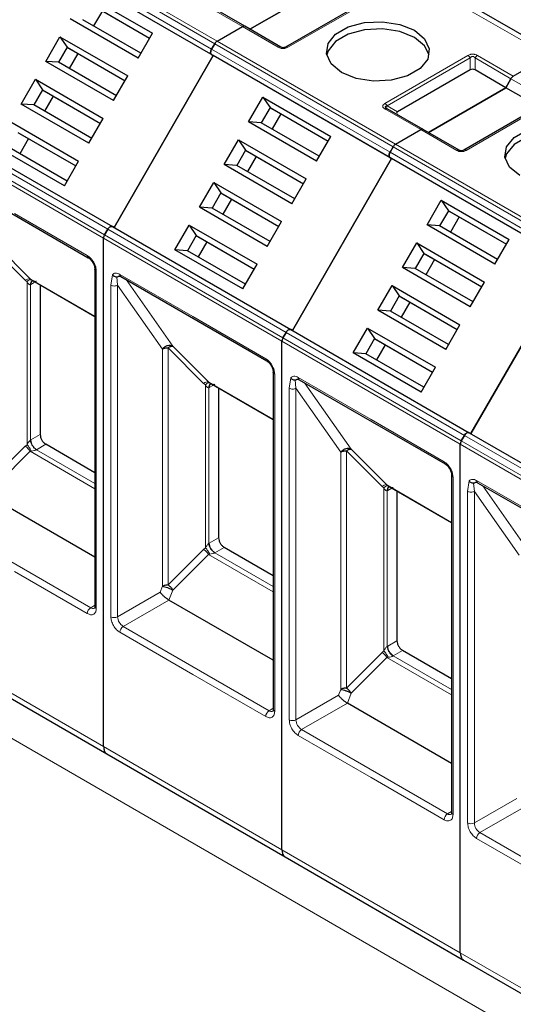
# Model space of a CAD drawing. Header units: millimetres. Extents: x 5 to 418, y 2 to 292.
# Tile 30 of 51: x 245 to 253, y 116 to 133. Entities that reach past the tile are written whole.
import ezdxf

# ---------------------------------------------------------------- set-up
doc = ezdxf.new("R2010")
doc.units = ezdxf.units.MM

msp = doc.modelspace()

# ---------------------------------------------------------------- linework, layer by layer
at = {"color": 7, "linetype": 'Continuous', "lineweight": 18}
for p, q in [((245.1653, 134.1032), (248.1634, 132.3724)), ((245.0724, 133.9694), (248.0705, 132.2386)), ((245.1253, 134.061), (248.1234, 132.3302)), ((248.0705, 132.1462), (245.0724, 133.877)), ((253.7356, 132.1276), (250.7374, 133.8584)), ((248.588, 132.6175), (247.9846, 132.9659)), ((250.7467, 133.0747), (249.3514, 132.2692)), ((249.1914, 132.2692), (248.588, 132.6175)), ((248.1234, 132.3302), (251.1216, 130.5994)), ((248.1634, 132.3724), (251.1616, 130.6416)), ((248.0705, 132.2386), (251.0687, 130.5078)), ((251.0687, 130.4154), (248.0705, 132.1462)), ((250.9827, 131.3274), (252.3781, 132.133)), ((252.5381, 132.133), (253.1415, 131.7846)), ((251.0227, 131.2852), (252.4181, 132.0907)), ((252.4181, 131.8895), (252.4181, 132.0907)), ((252.4981, 132.0907), (253.1015, 131.7424)), ((252.4981, 132.0907), (252.4981, 131.8895)), ((253.1015, 131.7424), (253.7049, 131.3941)), ((251.0227, 131.2852), (251.197, 131.1846)), ((253.7449, 131.3439), (252.3495, 130.5384)), ((251.5861, 130.8867), (250.9827, 131.2351)), ((243.3257, 130.944), (246.3239, 129.2133)), ((246.2544, 129.0659), (243.2563, 130.7966)), ((246.271, 129.1216), (243.2728, 130.8524)), ((252.1895, 130.5384), (251.5861, 130.8867)), ((251.1616, 130.6416), (254.1597, 128.9109)), ((251.0687, 130.5078), (254.0668, 128.777)), ((251.1216, 130.5994), (254.1197, 128.8686)), ((254.0668, 128.6846), (251.0687, 130.4154)), ((244.7553, 129.4793), (245.981, 128.7717)), ((249.2691, 127.3908), (246.271, 129.1216)), ((246.3239, 129.2133), (249.322, 127.4825)), ((244.9378, 128.3577), (244.3391, 128.9564)), ((244.4208, 128.981), (245.0195, 128.3823)), ((249.2525, 127.3351), (246.2544, 129.0659)), ((246.1318, 128.5104), (246.1318, 122.8491)), ((244.9378, 128.3577), (244.9673, 128.3333)), ((244.9673, 128.3333), (244.9673, 125.595)), ((245.0195, 128.3823), (246.1084, 127.7537)), ((245.0855, 128.3197), (245.0331, 128.2894)), ((246.3769, 128.2743), (246.4013, 128.4497)), ((246.4901, 128.2743), (246.4783, 128.4152)), ((246.5278, 128.456), (247.7534, 127.7485)), ((246.6332, 128.3681), (247.4189, 127.2502)), ((245.0239, 128.2844), (245.0331, 128.2894)), ((245.0239, 125.6709), (245.0239, 128.2844)), ((246.3769, 122.7076), (246.3769, 128.2743)), ((246.4901, 128.2743), (247.2431, 127.2032)), ((246.4901, 122.7076), (246.4901, 128.2743)), ((247.7534, 127.7485), (248.9791, 127.0409)), ((249.322, 127.4825), (252.3201, 125.7517)), ((263.4701, 109.8349), (233.1116, 127.3605)), ((252.2506, 125.6043), (249.2525, 127.3351)), ((252.2672, 125.66), (249.2691, 127.3908)), ((247.2431, 127.2032), (247.2427, 123.2186)), ((247.936, 126.6269), (247.3373, 127.2256)), ((247.3373, 127.2256), (247.3373, 123.2411)), ((247.4189, 127.2502), (248.0176, 126.6515)), ((248.0176, 126.6515), (249.1065, 126.0229)), ((249.13, 126.7797), (249.13, 121.1183)), ((249.3751, 126.5435), (249.3994, 126.7189)), ((249.4882, 126.5435), (249.4765, 126.6844)), ((249.5259, 126.7253), (250.7516, 126.0177)), ((247.936, 126.6269), (247.9654, 126.6025)), ((247.9654, 126.6025), (247.9654, 123.8642)), ((248.022, 126.5537), (248.0312, 126.5587)), ((248.022, 123.9401), (248.022, 126.5537)), ((248.0914, 126.5934), (248.0312, 126.5587)), ((249.3751, 120.9768), (249.3751, 126.5435)), ((249.4882, 126.5435), (250.2413, 125.4724)), ((249.4882, 120.9768), (249.4882, 126.5435)), ((249.6314, 126.6373), (250.4171, 125.5194)), ((250.7516, 126.0177), (251.9772, 125.3102)), ((245.0239, 125.6709), (245.0331, 125.6765)), ((245.189, 125.7665), (245.0331, 125.6765)), ((255.2654, 123.9293), (252.2672, 125.66)), ((252.3201, 125.7517), (255.3183, 124.0209)), ((244.9378, 125.5706), (244.3391, 124.9719)), ((245.0195, 125.4863), (244.4208, 124.8876)), ((244.9673, 125.595), (244.9378, 125.5706)), ((245.0397, 125.4901), (245.0195, 125.4863)), ((246.1084, 124.8577), (245.0195, 125.4863)), ((245.2833, 125.6032), (245.1274, 125.5132)), ((246.1084, 124.9469), (245.1274, 125.5132)), ((250.9341, 124.8961), (250.3354, 125.4948)), ((250.3354, 125.4948), (250.3354, 121.5103)), ((250.4171, 125.5194), (251.0157, 124.9207)), ((255.2488, 123.8735), (252.2506, 125.6043)), ((250.2413, 125.4724), (250.2409, 121.4878)), ((252.1281, 125.0489), (252.1281, 119.3875)), ((252.3732, 124.8128), (252.3975, 124.9882)), ((252.5241, 124.9945), (253.7497, 124.2869)), ((250.9341, 124.8961), (250.9636, 124.8717)), ((250.9636, 124.8717), (250.9636, 122.1334)), ((251.0157, 124.9207), (252.1047, 124.2921)), ((251.0201, 124.8229), (251.0294, 124.8279)), ((251.0201, 122.2093), (251.0201, 124.8229)), ((251.1002, 124.8688), (251.0294, 124.8279)), ((252.4864, 124.8127), (252.4746, 124.9536)), ((252.6295, 124.9065), (253.4152, 123.7887)), ((252.3732, 119.246), (252.3732, 124.8128)), ((252.4864, 124.8127), (253.2394, 123.7417)), ((252.4864, 119.246), (252.4864, 124.8127)), ((246.0375, 122.86), (243.5862, 124.2751)), ((248.1871, 124.0357), (248.0312, 123.9457)), ((247.936, 123.8398), (247.3373, 123.2411)), ((247.9654, 123.8642), (247.936, 123.8398)), ((248.022, 123.9401), (248.0312, 123.9457)), ((248.2814, 123.8724), (248.1255, 123.7824)), ((248.0176, 123.7555), (247.4189, 123.1568)), ((248.0379, 123.7593), (248.0176, 123.7555)), ((249.1065, 123.1269), (248.0176, 123.7555)), ((249.1065, 123.2161), (248.1255, 123.7824)), ((245.981, 122.762), (244.7553, 123.4695)), ((247.2427, 123.2186), (247.2048, 123.1202)), ((247.2048, 123.1202), (246.4901, 122.7076)), ((247.4189, 123.1568), (247.3536, 122.9883)), ((246.1084, 122.9009), (246.0375, 122.86)), ((247.3536, 122.9883), (246.5844, 122.5443)), ((249.0357, 121.1292), (246.5844, 122.5443)), ((247.7534, 121.7388), (246.5278, 122.4463)), ((243.2563, 122.258), (246.2544, 120.5272)), ((251.0201, 122.2093), (251.0294, 122.2149)), ((251.1853, 122.3049), (251.0294, 122.2149)), ((250.9341, 122.109), (250.3354, 121.5103)), ((251.0157, 122.0247), (250.4171, 121.426)), ((250.9636, 122.1334), (250.9341, 122.109)), ((251.036, 122.0286), (251.0157, 122.0247)), ((252.1047, 121.3961), (251.0157, 122.0247)), ((251.2796, 122.1416), (251.1237, 122.0516)), ((252.1047, 121.4853), (251.1237, 122.0516)), ((248.9791, 121.0312), (247.7534, 121.7388)), ((250.203, 121.3894), (249.4882, 120.9768)), ((250.2409, 121.4878), (250.203, 121.3894)), ((250.4171, 121.426), (250.3517, 121.2575)), ((250.3517, 121.2575), (249.5825, 120.8135)), ((249.1065, 121.1701), (249.0357, 121.1292)), ((250.7516, 120.008), (249.5259, 120.7155)), ((252.0338, 119.3984), (249.5825, 120.8135)), ((246.2544, 120.5272), (249.2525, 118.7964)), ((251.9772, 119.3004), (250.7516, 120.008)), ((253.2011, 119.6586), (252.4864, 119.246)), ((252.1047, 119.4393), (252.0338, 119.3984)), ((253.3498, 119.5268), (252.5806, 119.0827)), ((255.0319, 117.6676), (252.5806, 119.0827)), ((253.7497, 118.2772), (252.5241, 118.9847)), ((249.2525, 118.7964), (252.2506, 117.0656)), ((252.2506, 117.0656), (255.2488, 115.3348))]:
    msp.add_line(p, q, dxfattribs=at)
at = {"color": 7, "linetype": 'Continuous', "lineweight": 25}
for p, q in [((248.0972, 132.1308), (245.0991, 133.8616)), ((253.8689, 132.1408), (250.8708, 133.8716)), ((248.7151, 132.5712), (250.0162, 133.3222)), ((250.0162, 133.3222), (248.7151, 132.5712)), ((245.9344, 133.1637), (247.0751, 132.5052)), ((246.0537, 132.9871), (247.0285, 132.4244)), ((246.0804, 132.9717), (247.0285, 132.4244)), ((248.628, 132.6215), (248.0246, 132.9698)), ((250.7067, 133.0787), (249.3114, 132.2731)), ((246.2337, 132.8832), (246.0871, 132.6292)), ((246.8352, 132.0896), (245.6945, 132.7482)), ((246.8818, 132.1704), (245.9071, 132.7331)), ((248.1634, 132.3724), (248.588, 132.6175)), ((248.1634, 132.3724), (248.588, 132.6175)), ((249.2314, 132.2731), (248.628, 132.6215)), ((245.2811, 132.0322), (245.5211, 132.4478)), ((245.5211, 132.4478), (246.6618, 131.7893)), ((245.5211, 132.4478), (245.6404, 132.2712)), ((246.8352, 132.0896), (247.0751, 132.5052)), ((245.6404, 132.2712), (245.4937, 132.0172)), ((245.6404, 132.2712), (246.6151, 131.7085)), ((245.6404, 132.2712), (245.6671, 132.2558)), ((248.1234, 132.3302), (248.0705, 132.2386)), ((248.0705, 132.2386), (248.1234, 132.3302)), ((245.6671, 132.2558), (246.6151, 131.7085)), ((245.8204, 132.1673), (245.6737, 131.9133)), ((246.4305, 129.244), (248.0972, 132.1308)), ((248.0972, 132.1308), (246.4305, 129.244)), ((248.0705, 132.1462), (248.0972, 132.1308)), ((248.0705, 132.1462), (248.0972, 132.1308)), ((251.0953, 130.4), (248.0972, 132.1308)), ((253.1415, 131.7846), (253.7356, 132.1276)), ((246.4218, 131.3737), (245.2811, 132.0322)), ((245.4937, 132.0172), (245.2811, 132.0322)), ((246.4685, 131.4545), (245.4937, 132.0172)), ((246.4218, 131.3737), (246.6618, 131.7893)), ((252.4181, 131.8895), (251.197, 131.1846)), ((253.0143, 131.5915), (252.4981, 131.8895)), ((244.8678, 131.3163), (245.1077, 131.7319)), ((245.1077, 131.7319), (246.2484, 131.0734)), ((245.1077, 131.7319), (245.2271, 131.5553)), ((253.1015, 131.7424), (253.0143, 131.5915)), ((253.0143, 131.5915), (253.1015, 131.7424)), ((245.2271, 131.5553), (245.0804, 131.3013)), ((245.2271, 131.5553), (246.2018, 130.9926)), ((245.2271, 131.5553), (245.2537, 131.5399)), ((245.2537, 131.5399), (246.2018, 130.9926)), ((245.4071, 131.4514), (245.2604, 131.1974)), ((251.7132, 130.8404), (253.0143, 131.5915)), ((253.0143, 131.5915), (251.7132, 130.8404)), ((253.5306, 131.2934), (253.0143, 131.5915)), ((246.0085, 130.6578), (244.8678, 131.3163)), ((245.0804, 131.3013), (244.8678, 131.3163)), ((246.0551, 130.7386), (245.0804, 131.3013)), ((248.6926, 131.0174), (248.9325, 131.4329)), ((248.9325, 131.4329), (250.0732, 130.7744)), ((248.9325, 131.4329), (249.0519, 131.2563)), ((253.7049, 131.3479), (252.3095, 130.5424)), ((249.0519, 131.2563), (248.9052, 131.0023)), ((249.0519, 131.2563), (250.0266, 130.6936)), ((249.0519, 131.2563), (249.0785, 131.241)), ((249.0785, 131.241), (250.0266, 130.6936)), ((249.2319, 131.1524), (249.0852, 130.8984)), ((251.019, 131.2408), (251.011, 131.2465)), ((251.6261, 130.8907), (251.0227, 131.239)), ((243.4057, 130.9902), (246.4039, 129.2594)), ((244.6944, 131.016), (245.8351, 130.3575)), ((246.0085, 130.6578), (246.2484, 131.0734)), ((249.8333, 130.3589), (248.6926, 131.0174)), ((248.9052, 131.0023), (248.6926, 131.0174)), ((249.8799, 130.4396), (248.9052, 131.0023)), ((244.8137, 130.8394), (245.7885, 130.2767)), ((244.8404, 130.824), (245.7885, 130.2767)), ((249.8333, 130.3589), (250.0732, 130.7744)), ((251.1616, 130.6416), (251.5861, 130.8867)), ((251.1616, 130.6416), (251.5861, 130.8867)), ((252.2295, 130.5424), (251.6261, 130.8907)), ((244.9937, 130.7355), (244.8471, 130.4814)), ((248.2793, 130.3015), (248.5192, 130.717)), ((248.5192, 130.717), (249.6599, 130.0585)), ((248.5192, 130.717), (248.6385, 130.5404)), ((245.5952, 129.9419), (244.4545, 130.6004)), ((245.6418, 130.0227), (244.6671, 130.5854)), ((248.6385, 130.5404), (248.4919, 130.2864)), ((248.6385, 130.5404), (249.6133, 129.9777)), ((248.6385, 130.5404), (248.6652, 130.525)), ((248.6652, 130.525), (249.6133, 129.9777)), ((251.1216, 130.5994), (251.0687, 130.5078)), ((251.0687, 130.5078), (251.1216, 130.5994)), ((245.5952, 129.9419), (245.8351, 130.3575)), ((249.42, 129.6429), (248.2793, 130.3015)), ((248.4919, 130.2864), (248.2793, 130.3015)), ((249.4666, 129.7237), (248.4919, 130.2864)), ((248.8185, 130.4365), (248.6719, 130.1825)), ((249.4287, 127.5133), (251.0953, 130.4)), ((251.0953, 130.4), (249.4287, 127.5133)), ((251.0687, 130.4154), (251.0953, 130.4)), ((254.0935, 128.6692), (251.0953, 130.4)), ((243.5462, 130.1502), (245.9975, 128.7351)), ((247.8659, 129.5855), (248.1059, 130.0011)), ((248.1059, 130.0011), (249.2466, 129.3426)), ((248.1059, 130.0011), (248.2252, 129.8245)), ((249.42, 129.6429), (249.6599, 130.0585)), ((248.2252, 129.8245), (248.0785, 129.5705)), ((248.2252, 129.8245), (249.1999, 129.2618)), ((248.2252, 129.8245), (248.2519, 129.8091)), ((248.2519, 129.8091), (249.1999, 129.2618)), ((248.4052, 129.7206), (248.2585, 129.4666)), ((251.6907, 129.2866), (251.9307, 129.7021)), ((251.9307, 129.7021), (253.0714, 129.0436)), ((251.9307, 129.7021), (252.05, 129.5256)), ((249.0066, 128.927), (247.8659, 129.5855)), ((248.0785, 129.5705), (247.8659, 129.5855)), ((249.0533, 129.0078), (248.0785, 129.5705)), ((252.05, 129.5256), (251.9033, 129.2715)), ((252.05, 129.5256), (253.0247, 128.9629)), ((252.05, 129.5256), (252.0767, 129.5102)), ((252.0767, 129.5102), (253.0247, 128.9629)), ((247.4526, 128.8696), (247.6925, 129.2852)), ((247.6925, 129.2852), (248.8332, 128.6267)), ((247.6925, 129.2852), (247.8119, 129.1086)), ((249.0066, 128.927), (249.2466, 129.3426)), ((252.8314, 128.6281), (251.6907, 129.2866)), ((251.9033, 129.2715), (251.6907, 129.2866)), ((252.23, 129.4216), (252.0833, 129.1676)), ((246.3239, 129.2133), (246.271, 129.1216)), ((246.271, 129.1216), (246.3239, 129.2133)), ((246.4039, 129.2594), (249.402, 127.5287)), ((246.4305, 129.244), (246.4039, 129.2594)), ((252.8781, 128.7088), (251.9033, 129.2715)), ((246.2544, 120.5272), (246.2544, 129.0659)), ((246.2544, 120.5272), (246.2544, 129.0659)), ((247.8119, 129.1086), (247.6652, 128.8546)), ((247.8119, 129.1086), (248.7866, 128.5459)), ((247.8119, 129.1086), (247.8385, 129.0932)), ((247.8385, 129.0932), (248.7866, 128.5459)), ((247.9919, 129.0047), (247.8452, 128.7507)), ((251.2774, 128.5707), (251.5173, 128.9862)), ((251.5173, 128.9862), (252.658, 128.3277)), ((251.5173, 128.9862), (251.6367, 128.8097)), ((252.8314, 128.6281), (253.0714, 129.0436)), ((248.5933, 128.2111), (247.4526, 128.8696)), ((247.6652, 128.8546), (247.4526, 128.8696)), ((248.6399, 128.2919), (247.6652, 128.8546)), ((251.6367, 128.8097), (251.49, 128.5556)), ((251.6367, 128.8097), (252.6114, 128.2469)), ((251.6367, 128.8097), (251.6633, 128.7943)), ((251.6633, 128.7943), (252.6114, 128.2469)), ((248.5933, 128.2111), (248.8332, 128.6267)), ((251.8167, 128.7057), (251.67, 128.4517)), ((254.0935, 128.6692), (252.4268, 125.7825)), ((252.4268, 125.7825), (254.0935, 128.6692)), ((246.1084, 128.5431), (246.1084, 122.8818)), ((246.1086, 128.5399), (246.1084, 128.5431)), ((252.4181, 127.9122), (251.2774, 128.5707)), ((251.49, 128.5556), (251.2774, 128.5707)), ((252.4647, 127.9929), (251.49, 128.5556)), ((245.0195, 128.3823), (245.0397, 128.3678)), ((245.0282, 128.3741), (246.1084, 127.7505)), ((245.057, 128.3485), (245.0666, 128.3519)), ((246.5444, 128.4194), (248.9957, 127.0043)), ((252.4181, 127.9122), (252.658, 128.3277)), ((245.189, 128.2813), (245.189, 125.7665)), ((250.8641, 127.8548), (251.104, 128.2703)), ((251.104, 128.2703), (252.2447, 127.6118)), ((251.104, 128.2703), (251.2233, 128.0937)), ((251.2233, 128.0937), (251.0767, 127.8397)), ((251.2233, 128.0937), (252.1981, 127.531)), ((251.2233, 128.0937), (251.25, 128.0783)), ((251.25, 128.0783), (252.1981, 127.531)), ((251.4033, 127.9898), (251.2567, 127.7358)), ((252.0048, 127.1962), (250.8641, 127.8548)), ((251.0767, 127.8397), (250.8641, 127.8548)), ((252.0514, 127.277), (251.0767, 127.8397)), ((249.322, 127.4825), (249.2691, 127.3908)), ((249.2691, 127.3908), (249.322, 127.4825)), ((249.402, 127.5287), (252.4001, 125.7979)), ((249.4287, 127.5133), (249.402, 127.5287)), ((250.4507, 127.1388), (250.6907, 127.5544)), ((250.6907, 127.5544), (251.8314, 126.8959)), ((250.6907, 127.5544), (250.81, 127.3778)), ((252.0048, 127.1962), (252.2447, 127.6118)), ((249.2525, 118.7964), (249.2525, 127.3351)), ((249.2525, 118.7964), (249.2525, 127.3351)), ((250.81, 127.3778), (250.6633, 127.1238)), ((250.81, 127.3778), (251.7847, 126.8151)), ((250.81, 127.3778), (250.8367, 127.3624)), ((250.8367, 127.3624), (251.7847, 126.8151)), ((251.5914, 126.4803), (250.4507, 127.1388)), ((250.6633, 127.1238), (250.4507, 127.1388)), ((250.99, 127.2739), (250.8433, 127.0199)), ((251.6381, 126.5611), (250.6633, 127.1238)), ((249.1065, 126.8123), (249.1065, 121.151)), ((249.1067, 126.8091), (249.1065, 126.8123)), ((251.5914, 126.4803), (251.8314, 126.8959)), ((248.0176, 126.6515), (248.0379, 126.637)), ((248.0264, 126.6433), (249.1065, 126.0197)), ((249.5425, 126.6886), (251.9938, 125.2735)), ((248.0551, 126.6177), (248.0647, 126.6211)), ((248.1871, 126.5505), (248.1871, 124.0357)), ((252.2672, 125.66), (252.3201, 125.7517)), ((252.3201, 125.7517), (252.2672, 125.66)), ((252.4268, 125.7825), (252.4001, 125.7979)), ((252.4001, 125.7979), (255.3983, 124.0671)), ((246.1084, 125.1269), (245.2833, 125.6032)), ((252.2506, 117.0656), (252.2506, 125.6043)), ((252.2506, 117.0656), (252.2506, 125.6043)), ((252.1047, 125.0815), (252.1047, 119.4202)), ((252.1048, 125.0784), (252.1047, 125.0815)), ((251.0157, 124.9207), (251.036, 124.9062)), ((251.0245, 124.9125), (252.1047, 124.289)), ((251.0532, 124.8869), (251.0629, 124.8904)), ((252.5406, 124.9578), (254.9919, 123.5427)), ((246.1084, 123.7072), (244.3554, 124.7191)), ((251.1853, 124.8197), (251.1853, 122.3049)), ((249.1065, 123.3961), (248.2814, 123.8724)), ((249.1065, 121.9764), (247.3536, 122.9883)), ((243.3115, 122.1359), (246.3096, 120.4051)), ((252.1047, 121.6653), (251.2796, 122.1416)), ((252.1047, 120.2456), (250.3517, 121.2575)), ((246.3096, 120.4051), (249.3078, 118.6743)), ((249.3078, 118.6743), (252.3059, 116.9435)), ((252.3059, 116.9435), (255.304, 115.2128))]:
    msp.add_line(p, q, dxfattribs=at)
at = {"color": 7, "linetype": 'Continuous', "lineweight": 25, "flags": 128}
for points in [[(250.2519, 131.8473), (250.0793, 131.9896), (250.0014, 132.1575), (250.0276, 132.3306), (250.1548, 132.488), (250.3676, 132.6109), (250.6404, 132.6843), (250.9403, 132.6995), (251.231, 132.6545), (251.4775, 132.5548)], [(251.4775, 132.4351), (251.231, 132.5347), (250.9403, 132.5797), (250.6404, 132.5646), (250.3676, 132.4911), (250.1548, 132.3683), (250.0276, 132.2108), (250.0043, 132.1412)], [(251.4775, 132.5548), (251.6502, 132.4125), (251.7281, 132.2447), (251.7019, 132.0716), (251.5747, 131.9141), (251.3618, 131.7912), (251.089, 131.7178), (250.7892, 131.7027), (250.4985, 131.7476), (250.2519, 131.8473)], [(251.7252, 132.1412), (251.6502, 132.2928), (251.4775, 132.4351)], [(253.25, 130.1165), (253.0774, 130.2588), (252.9995, 130.4267), (253.0257, 130.5998), (253.1529, 130.7573), (253.3658, 130.8801), (253.6385, 130.9536), (253.9384, 130.9687), (254.2291, 130.9237), (254.4757, 130.8241)], [(254.4757, 130.7043), (254.2291, 130.804), (253.9384, 130.8489), (253.6385, 130.8338), (253.3658, 130.7604), (253.1529, 130.6375), (253.0257, 130.48), (253.0024, 130.4104)], [(245.9949, 128.7368), (245.9965, 128.7358), (245.9975, 128.7351)], [(248.993, 127.0061), (248.9946, 127.005), (248.9957, 127.0043)], [(251.9912, 125.2753), (251.9927, 125.2742), (251.9938, 125.2735)]]:
    msp.add_lwpolyline(points, dxfattribs=at)
at = {"color": 7, "linetype": 'Continuous', "lineweight": 18}
for centre, radius, start, end in [((246.0222, 128.768), 0.0414, 174.79359, 228.71218), ((246.149, 128.5479), 0.0412, 191.12459, 245.37522), ((245.0079, 128.273), 0.1099, 83.93525, 129.59813), ((245.0937, 128.2888), 0.0699, 120.50191, 183.60726), ((245.1005, 128.2959), 0.0677, 127.44584, 185.46637), ((246.5659, 128.4512), 0.0384, 172.74417, 235.94365), ((249.0203, 127.0372), 0.0414, 174.79359, 228.71218), ((249.1471, 126.8171), 0.0412, 191.12459, 245.37522), ((248.006, 126.5422), 0.1099, 83.93525, 129.59813), ((249.564, 126.7204), 0.0384, 172.74417, 235.94365), ((248.0918, 126.5581), 0.0699, 120.50191, 183.60726), ((248.0986, 126.5651), 0.0677, 127.44584, 185.46637), ((245.2378, 125.6858), 0.2049, 182.60548, 237.39452), ((244.7794, 125.3354), 0.2836, 32.15308, 56.03604), ((245.1669, 125.4449), 0.0789, 120.0195, 122.96734), ((252.0185, 125.3064), 0.0414, 174.79359, 228.71218), ((252.1452, 125.0863), 0.0412, 191.12459, 245.37522), ((252.5621, 124.9896), 0.0384, 172.74417, 235.94365), ((251.0041, 124.8114), 0.1099, 83.93525, 129.59813), ((251.0899, 124.8273), 0.0699, 120.50191, 183.60726), ((251.0968, 124.8343), 0.0677, 127.44584, 185.46637), ((247.7775, 123.6046), 0.2836, 32.15308, 56.03604), ((248.2359, 123.955), 0.2049, 182.60548, 237.39452), ((248.165, 123.7141), 0.0789, 120.0195, 122.96734), ((246.1038, 122.7564), 0.1229, 122.60548, 177.39452), ((246.0767, 122.9147), 0.0673, 234.43194, 293.74071), ((246.1484, 122.8857), 0.0402, 185.69479, 245.6253), ((246.4335, 122.8168), 0.123, 242.60967, 297.39033), ((246.6948, 122.7169), 0.2049, 182.60548, 237.39452), ((246.6506, 122.4407), 0.1229, 122.60547, 177.39448), ((251.2341, 122.2243), 0.2049, 182.60548, 237.39452), ((250.7757, 121.8738), 0.2836, 32.15308, 56.03604), ((251.1631, 121.9833), 0.0789, 120.0195, 122.96734), ((249.1019, 121.0256), 0.1229, 122.60548, 177.39452), ((249.0748, 121.1839), 0.0673, 234.43194, 293.74071), ((249.1466, 121.155), 0.0402, 185.69479, 245.6253), ((249.4316, 121.086), 0.123, 242.60967, 297.39033), ((249.6929, 120.9861), 0.2049, 182.60548, 237.39452), ((249.6487, 120.7099), 0.1229, 122.60547, 177.39448), ((252.1001, 119.2948), 0.1229, 122.60548, 177.39452), ((252.0729, 119.4531), 0.0673, 234.43194, 293.74071), ((252.1447, 119.4242), 0.0402, 185.69479, 245.6253), ((252.4298, 119.3552), 0.123, 242.60967, 297.39033), ((252.691, 119.2553), 0.2049, 182.60548, 237.39452), ((252.6469, 118.9791), 0.1229, 122.60547, 177.39448)]:
    msp.add_arc(centre, radius, start, end, dxfattribs=at)
at = {"color": 7, "linetype": 'Continuous', "lineweight": 25}
for centre, major_axis, ratio, start_param, end_param in [((252.4581, 131.8202), (0.08, 0), 0.9998916, 1.0471975, 2.0943951), ((251.317, 131.1615), (0.1386, 0), 0.3332972, 2.6179939, 3.6651915)]:
    msp.add_ellipse(centre, major_axis=major_axis, ratio=ratio, start_param=start_param, end_param=end_param, dxfattribs=at)
for points in [[(248.628, 132.6215), (248.6252, 132.6227), (248.6197, 132.6252), (248.6097, 132.6254), (248.5991, 132.6232), (248.5917, 132.6194), (248.588, 132.6175)], [(248.628, 132.6215), (248.6252, 132.6227), (248.6197, 132.6252), (248.6097, 132.6254), (248.5991, 132.6232), (248.5917, 132.6194), (248.588, 132.6175)], [(248.1634, 132.3724), (248.1597, 132.3701), (248.1523, 132.3653), (248.1417, 132.3552), (248.1317, 132.3436), (248.1262, 132.3347), (248.1234, 132.3302)], [(248.1634, 132.3724), (248.1597, 132.3701), (248.1523, 132.3653), (248.1417, 132.3552), (248.1317, 132.3436), (248.1262, 132.3347), (248.1234, 132.3302)], [(248.0705, 132.2386), (248.0659, 132.2291), (248.0566, 132.2103), (248.0526, 132.1821), (248.0566, 132.1584), (248.0659, 132.1503), (248.0705, 132.1462)], [(248.0705, 132.1462), (248.0659, 132.1503), (248.0566, 132.1584), (248.0526, 132.1821), (248.0566, 132.2103), (248.0659, 132.2291), (248.0705, 132.2386)], [(253.1415, 131.7846), (253.1378, 131.7822), (253.1304, 131.7775), (253.1197, 131.7674), (253.1098, 131.7557), (253.1042, 131.7468), (253.1015, 131.7424)], [(253.1415, 131.7846), (253.1378, 131.7822), (253.1304, 131.7775), (253.1197, 131.7674), (253.1098, 131.7557), (253.1042, 131.7468), (253.1015, 131.7424)], [(250.9827, 131.2351), (250.9864, 131.237), (250.9938, 131.2408), (251.0045, 131.243), (251.0144, 131.2428), (251.0199, 131.2403), (251.0227, 131.239)], [(251.6261, 130.8907), (251.6233, 130.8919), (251.6178, 130.8945), (251.6079, 130.8947), (251.5972, 130.8924), (251.5898, 130.8886), (251.5861, 130.8867)], [(251.6261, 130.8907), (251.6233, 130.8919), (251.6178, 130.8945), (251.6079, 130.8947), (251.5972, 130.8924), (251.5898, 130.8886), (251.5861, 130.8867)], [(251.1616, 130.6416), (251.1579, 130.6393), (251.1505, 130.6345), (251.1398, 130.6244), (251.1299, 130.6128), (251.1243, 130.6039), (251.1216, 130.5994)], [(251.1616, 130.6416), (251.1579, 130.6393), (251.1505, 130.6345), (251.1398, 130.6244), (251.1299, 130.6128), (251.1243, 130.6039), (251.1216, 130.5994)], [(251.0687, 130.5078), (251.064, 130.4984), (251.0547, 130.4795), (251.0508, 130.4513), (251.0547, 130.4276), (251.064, 130.4195), (251.0687, 130.4154)], [(251.0687, 130.4154), (251.064, 130.4195), (251.0547, 130.4276), (251.0508, 130.4513), (251.0547, 130.4795), (251.064, 130.4984), (251.0687, 130.5078)], [(246.271, 129.1216), (246.2685, 129.117), (246.2635, 129.1078), (246.2584, 129.0933), (246.255, 129.0791), (246.2546, 129.0703), (246.2544, 129.0659)], [(246.271, 129.1216), (246.2685, 129.117), (246.2635, 129.1078), (246.2584, 129.0933), (246.255, 129.0791), (246.2546, 129.0703), (246.2544, 129.0659)], [(246.4039, 129.2594), (246.398, 129.2614), (246.3863, 129.2654), (246.3639, 129.257), (246.3414, 129.2395), (246.3297, 129.222), (246.3239, 129.2133)], [(246.3239, 129.2133), (246.3297, 129.222), (246.3414, 129.2395), (246.3639, 129.257), (246.3863, 129.2654), (246.398, 129.2614), (246.4039, 129.2594)], [(249.402, 127.5287), (249.3961, 127.5306), (249.3845, 127.5346), (249.362, 127.5262), (249.3395, 127.5087), (249.3278, 127.4912), (249.322, 127.4825)], [(249.322, 127.4825), (249.3278, 127.4912), (249.3395, 127.5087), (249.362, 127.5262), (249.3845, 127.5346), (249.3961, 127.5306), (249.402, 127.5287)], [(249.2691, 127.3908), (249.2666, 127.3862), (249.2617, 127.377), (249.2565, 127.3625), (249.2531, 127.3483), (249.2527, 127.3395), (249.2525, 127.3351)], [(249.2691, 127.3908), (249.2666, 127.3862), (249.2617, 127.377), (249.2565, 127.3625), (249.2531, 127.3483), (249.2527, 127.3395), (249.2525, 127.3351)], [(247.4189, 127.2502), (247.4054, 127.2558), (247.3782, 127.267), (247.3282, 127.2616), (247.2795, 127.2406), (247.2553, 127.2157), (247.2431, 127.2032)], [(247.2431, 127.2032), (247.2497, 127.2066), (247.2627, 127.2133), (247.2861, 127.2202), (247.3111, 127.2248), (247.3286, 127.2253), (247.3373, 127.2256)], [(245.189, 125.7665), (245.1904, 125.7514), (245.1933, 125.7213), (245.2151, 125.6727), (245.2462, 125.6295), (245.2709, 125.612), (245.2833, 125.6032)], [(252.2672, 125.66), (252.2647, 125.6554), (252.2598, 125.6462), (252.2547, 125.6317), (252.2513, 125.6175), (252.2509, 125.6087), (252.2506, 125.6043)], [(252.2672, 125.66), (252.2647, 125.6554), (252.2598, 125.6462), (252.2547, 125.6317), (252.2513, 125.6175), (252.2509, 125.6087), (252.2506, 125.6043)], [(252.3201, 125.7517), (252.326, 125.7604), (252.3377, 125.7779), (252.3601, 125.7954), (252.3826, 125.8038), (252.3943, 125.7999), (252.4001, 125.7979)], [(252.4001, 125.7979), (252.3943, 125.7999), (252.3826, 125.8038), (252.3601, 125.7954), (252.3377, 125.7779), (252.326, 125.7604), (252.3201, 125.7517)], [(250.4171, 125.5194), (250.4035, 125.525), (250.3764, 125.5362), (250.3264, 125.5308), (250.2776, 125.5098), (250.2534, 125.4849), (250.2413, 125.4724)], [(250.2413, 125.4724), (250.2478, 125.4758), (250.2608, 125.4825), (250.2842, 125.4894), (250.3093, 125.494), (250.3267, 125.4946), (250.3354, 125.4948)], [(248.1871, 124.0357), (248.1886, 124.0206), (248.1914, 123.9905), (248.2132, 123.9419), (248.2444, 123.8987), (248.2691, 123.8812), (248.2814, 123.8724)], [(247.3373, 123.2411), (247.3451, 123.2355), (247.3608, 123.2242), (247.3831, 123.2032), (247.4033, 123.1804), (247.4137, 123.1647), (247.4189, 123.1568)], [(251.1853, 122.3049), (251.1867, 122.2899), (251.1895, 122.2597), (251.2113, 122.2111), (251.2425, 122.168), (251.2672, 122.1504), (251.2796, 122.1416)], [(250.3354, 121.5103), (250.3433, 121.5047), (250.359, 121.4934), (250.3812, 121.4724), (250.4014, 121.4496), (250.4118, 121.4339), (250.4171, 121.426)]]:
    msp.add_open_spline(points, degree=3, dxfattribs=at)
at = {"color": 7, "linetype": 'Continuous', "lineweight": 18}
for points in [[(249.2314, 132.2731), (249.2286, 132.2744), (249.2231, 132.2769), (249.2131, 132.2771), (249.2025, 132.2749), (249.1951, 132.2711), (249.1914, 132.2692)], [(249.3514, 132.2692), (249.3477, 132.2711), (249.3403, 132.2749), (249.3296, 132.2771), (249.3197, 132.2769), (249.3141, 132.2744), (249.3114, 132.2731)], [(252.3781, 132.133), (252.3818, 132.1306), (252.3892, 132.1258), (252.3998, 132.1158), (252.4098, 132.1041), (252.4153, 132.0952), (252.4181, 132.0907)], [(252.4981, 132.0907), (252.5008, 132.0952), (252.5064, 132.1041), (252.5163, 132.1158), (252.527, 132.1258), (252.5344, 132.1306), (252.5381, 132.133)], [(250.9827, 131.3274), (250.9864, 131.3251), (250.9938, 131.3203), (251.0045, 131.3102), (251.0144, 131.2986), (251.0199, 131.2897), (251.0227, 131.2852)], [(252.2295, 130.5424), (252.2267, 130.5436), (252.2212, 130.5461), (252.2113, 130.5463), (252.2006, 130.5441), (252.1932, 130.5403), (252.1895, 130.5384)], [(252.3495, 130.5384), (252.3458, 130.5403), (252.3384, 130.5441), (252.3277, 130.5463), (252.3178, 130.5461), (252.3123, 130.5436), (252.3095, 130.5424)], [(246.3769, 128.2743), (246.3852, 128.2705), (246.4017, 128.2629), (246.4335, 128.2597), (246.4653, 128.2629), (246.4818, 128.2705), (246.4901, 128.2743)], [(249.3751, 126.5435), (249.3833, 126.5397), (249.3999, 126.5322), (249.4317, 126.5289), (249.4634, 126.5321), (249.48, 126.5397), (249.4882, 126.5435)], [(245.1239, 125.5111), (245.1115, 125.5198), (245.0866, 125.5372), (245.0541, 125.5796), (245.0304, 125.627), (245.0261, 125.6562), (245.0239, 125.6709)], [(252.3732, 124.8128), (252.3815, 124.809), (252.398, 124.8014), (252.4298, 124.7981), (252.4616, 124.8013), (252.4781, 124.8089), (252.4864, 124.8127)], [(248.1221, 123.7803), (248.1096, 123.789), (248.0847, 123.8065), (248.0522, 123.8488), (248.0285, 123.8962), (248.0242, 123.9255), (248.022, 123.9401)], [(251.1202, 122.0495), (251.1078, 122.0582), (251.0829, 122.0757), (251.0504, 122.118), (251.0267, 122.1654), (251.0223, 122.1947), (251.0201, 122.2093)]]:
    msp.add_open_spline(points, degree=3, dxfattribs=at)
for points, knots in [([(249.3514, 132.2692), (249.3383, 132.2627), (249.3199, 132.2536), (249.2897, 132.2483), (249.2686, 132.2476), (249.2479, 132.249), (249.2203, 132.2547), (249.2033, 132.2632), (249.1914, 132.2692)], [0, 0, 0, 0, 0.28232556, 0.3956386, 0.51777025, 0.63110711, 0.74043539, 1, 1, 1, 1]), ([(252.3781, 132.133), (252.3912, 132.1394), (252.4095, 132.1485), (252.4397, 132.1538), (252.4608, 132.1546), (252.4815, 132.1532), (252.5091, 132.1474), (252.5261, 132.1389), (252.5381, 132.133)], [0, 0, 0, 0, 0.2823256, 0.3956386, 0.5177702, 0.6311071, 0.7404354, 1, 1, 1, 1]), ([(252.4181, 132.0907), (252.4237, 132.0977), (252.4316, 132.1076), (252.4481, 132.115), (252.4603, 132.116), (252.4717, 132.1138), (252.4857, 132.1059), (252.493, 132.097), (252.4981, 132.0907)], [0, 0, 0, 0, 0.2915567, 0.4094353, 0.5237228, 0.6250088, 0.734944, 1, 1, 1, 1]), ([(250.9827, 131.2351), (250.9715, 131.2426), (250.9557, 131.2532), (250.9466, 131.2707), (250.9452, 131.2828), (250.9477, 131.2948), (250.9577, 131.3107), (250.9724, 131.3205), (250.9827, 131.3274)], [0, 0, 0, 0, 0.2823256, 0.3956386, 0.5177703, 0.6311071, 0.7404354, 1, 1, 1, 1]), ([(252.3495, 130.5384), (252.3364, 130.5319), (252.318, 130.5228), (252.2878, 130.5175), (252.2668, 130.5168), (252.246, 130.5182), (252.2184, 130.5239), (252.2015, 130.5324), (252.1895, 130.5384)], [0, 0, 0, 0, 0.28232556, 0.3956386, 0.51777025, 0.63110711, 0.74043539, 1, 1, 1, 1]), ([(245.981, 128.7717), (245.9999, 128.7584), (246.0292, 128.7379), (246.0644, 128.6959), (246.0884, 128.6596), (246.1079, 128.6206), (246.1267, 128.5692), (246.1298, 128.5335), (246.1318, 128.5104)], [0, 0, 0, 0, 0.23944297, 0.36950744, 0.49999981, 0.63006447, 0.76055703, 1, 1, 1, 1]), ([(246.4013, 128.4497), (246.4088, 128.4569), (246.4239, 128.4714), (246.4551, 128.4782), (246.4902, 128.4748), (246.5152, 128.4623), (246.5278, 128.456)], [0, 0, 0, 0, 0.2492254, 0.4999518, 0.7492335, 1, 1, 1, 1]), ([(244.9673, 128.3333), (244.9744, 128.3396), (244.9887, 128.3525), (245.0089, 128.3646), (245.0269, 128.3707), (245.0355, 128.3688), (245.0397, 128.3678)], [0, 0, 0, 0, 0.2460807, 0.5, 0.7539193, 1, 1, 1, 1]), ([(245.0239, 128.2844), (245.0219, 128.2839), (245.0179, 128.2829), (245.0087, 128.2845), (244.9888, 128.2971), (244.9765, 128.3179), (244.9673, 128.3333)], [0, 0, 0, 0, 0.08040467, 0.16875069, 0.38168961, 1, 1, 1, 1]), ([(245.0397, 128.3678), (245.0562, 128.358), (245.0786, 128.3447), (245.1065, 128.339), (245.1177, 128.3396), (245.1219, 128.3412), (245.1239, 128.342)], [0, 0, 0, 0, 0.60681659, 0.82443184, 0.91554864, 1, 1, 1, 1]), ([(248.9791, 127.0409), (248.9981, 127.0276), (249.0273, 127.0071), (249.0625, 126.9652), (249.0865, 126.9288), (249.106, 126.8898), (249.1248, 126.8384), (249.1279, 126.8027), (249.13, 126.7797)], [0, 0, 0, 0, 0.239443, 0.3695074, 0.4999998, 0.6300645, 0.760557, 1, 1, 1, 1]), ([(249.3994, 126.7189), (249.4069, 126.7261), (249.422, 126.7406), (249.4532, 126.7474), (249.4883, 126.7441), (249.5134, 126.7315), (249.5259, 126.7253)], [0, 0, 0, 0, 0.2492254, 0.4999518, 0.7492335, 1, 1, 1, 1]), ([(247.9654, 126.6025), (247.9725, 126.6088), (247.9868, 126.6217), (248.0071, 126.6338), (248.025, 126.6399), (248.0336, 126.638), (248.0379, 126.637)], [0, 0, 0, 0, 0.2460807, 0.5, 0.7539193, 1, 1, 1, 1]), ([(248.022, 126.5537), (248.0201, 126.5531), (248.016, 126.5521), (248.0068, 126.5537), (247.9869, 126.5663), (247.9746, 126.5871), (247.9654, 126.6025)], [0, 0, 0, 0, 0.0804047, 0.1687507, 0.3816896, 1, 1, 1, 1]), ([(248.0379, 126.637), (248.0544, 126.6272), (248.0768, 126.614), (248.1046, 126.6082), (248.1159, 126.6088), (248.1201, 126.6104), (248.1221, 126.6112)], [0, 0, 0, 0, 0.6068166, 0.8244318, 0.9155486, 1, 1, 1, 1]), ([(244.9673, 125.595), (244.9765, 125.6109), (244.9888, 125.6324), (245.0087, 125.6566), (245.0179, 125.6659), (245.0219, 125.6693), (245.0239, 125.6709)], [0, 0, 0, 0, 0.6183097, 0.8312477, 0.919594, 1, 1, 1, 1]), ([(244.9673, 125.595), (244.9748, 125.5873), (244.9896, 125.572), (245.0101, 125.5445), (245.0275, 125.5166), (245.0357, 125.4987), (245.0397, 125.4901)], [0, 0, 0, 0, 0.2601416, 0.5186855, 0.7674541, 1, 1, 1, 1]), ([(245.1239, 125.5111), (245.1219, 125.5099), (245.1177, 125.5075), (245.1065, 125.5028), (245.0786, 125.4948), (245.0562, 125.4921), (245.0397, 125.4901)], [0, 0, 0, 0, 0.0844437, 0.1755676, 0.3932383, 1, 1, 1, 1]), ([(251.9772, 125.3102), (251.9962, 125.2969), (252.0255, 125.2764), (252.0606, 125.2344), (252.0846, 125.198), (252.1041, 125.159), (252.1229, 125.1076), (252.1261, 125.0719), (252.1281, 125.0489)], [0, 0, 0, 0, 0.239443, 0.3695074, 0.4999998, 0.6300645, 0.760557, 1, 1, 1, 1]), ([(252.3975, 124.9882), (252.4051, 124.9954), (252.4201, 125.0098), (252.4514, 125.0166), (252.4864, 125.0133), (252.5115, 125.0008), (252.5241, 124.9945)], [0, 0, 0, 0, 0.2492254, 0.4999518, 0.7492335, 1, 1, 1, 1]), ([(250.9636, 124.8717), (250.9706, 124.8781), (250.985, 124.8909), (251.0052, 124.903), (251.0231, 124.9091), (251.0318, 124.9072), (251.036, 124.9062)], [0, 0, 0, 0, 0.2460807, 0.5, 0.7539193, 1, 1, 1, 1]), ([(251.0201, 124.8229), (251.0182, 124.8224), (251.0141, 124.8213), (251.005, 124.8229), (250.985, 124.8355), (250.9727, 124.8563), (250.9636, 124.8717)], [0, 0, 0, 0, 0.0804047, 0.1687507, 0.3816896, 1, 1, 1, 1]), ([(251.036, 124.9062), (251.0525, 124.8965), (251.0749, 124.8832), (251.1027, 124.8774), (251.114, 124.878), (251.1182, 124.8797), (251.1202, 124.8804)], [0, 0, 0, 0, 0.6068166, 0.8244318, 0.9155486, 1, 1, 1, 1]), ([(247.9654, 123.8642), (247.9746, 123.8802), (247.9869, 123.9016), (248.0068, 123.9259), (248.016, 123.9351), (248.0201, 123.9385), (248.022, 123.9401)], [0, 0, 0, 0, 0.6183097, 0.8312477, 0.919594, 1, 1, 1, 1]), ([(247.9654, 123.8642), (247.9729, 123.8565), (247.9878, 123.8412), (248.0082, 123.8137), (248.0256, 123.7858), (248.0339, 123.768), (248.0379, 123.7593)], [0, 0, 0, 0, 0.2601416, 0.5186855, 0.7674541, 1, 1, 1, 1]), ([(248.1221, 123.7803), (248.1201, 123.7791), (248.1159, 123.7767), (248.1046, 123.772), (248.0768, 123.7641), (248.0544, 123.7613), (248.0379, 123.7593)], [0, 0, 0, 0, 0.0844437, 0.1755676, 0.3932383, 1, 1, 1, 1]), ([(246.1318, 122.8491), (246.1298, 122.8284), (246.1267, 122.7964), (246.1079, 122.7666), (246.0884, 122.7501), (246.0644, 122.7415), (246.0292, 122.7401), (245.9999, 122.7534), (245.981, 122.762)], [0, 0, 0, 0, 0.239443, 0.3695074, 0.4999998, 0.6300645, 0.760557, 1, 1, 1, 1]), ([(246.5278, 122.4463), (246.5088, 122.4596), (246.4796, 122.4801), (246.4444, 122.5221), (246.4204, 122.5584), (246.4009, 122.5974), (246.3821, 122.6489), (246.379, 122.6845), (246.3769, 122.7076)], [0, 0, 0, 0, 0.239443, 0.3695074, 0.4999998, 0.6300645, 0.760557, 1, 1, 1, 1]), ([(250.9636, 122.1334), (250.9727, 122.1494), (250.985, 122.1709), (251.005, 122.1951), (251.0141, 122.2044), (251.0182, 122.2077), (251.0201, 122.2093)], [0, 0, 0, 0, 0.6183097, 0.8312477, 0.919594, 1, 1, 1, 1]), ([(250.9636, 122.1334), (250.971, 122.1257), (250.9859, 122.1104), (251.0064, 122.0829), (251.0237, 122.055), (251.032, 122.0372), (251.036, 122.0286)], [0, 0, 0, 0, 0.2601416, 0.5186855, 0.7674541, 1, 1, 1, 1]), ([(251.1202, 122.0495), (251.1182, 122.0483), (251.114, 122.0459), (251.1027, 122.0412), (251.0749, 122.0333), (251.0525, 122.0306), (251.036, 122.0286)], [0, 0, 0, 0, 0.0844437, 0.1755676, 0.3932383, 1, 1, 1, 1]), ([(249.13, 121.1183), (249.1279, 121.0976), (249.1248, 121.0656), (249.106, 121.0358), (249.0865, 121.0194), (249.0625, 121.0107), (249.0274, 121.0093), (248.9981, 121.0226), (248.9791, 121.0312)], [0, 0, 0, 0, 0.239443, 0.3695074, 0.4999998, 0.6300645, 0.760557, 1, 1, 1, 1]), ([(249.5259, 120.7155), (249.507, 120.7288), (249.4777, 120.7493), (249.4425, 120.7913), (249.4185, 120.8276), (249.399, 120.8666), (249.3802, 120.9181), (249.3771, 120.9537), (249.3751, 120.9768)], [0, 0, 0, 0, 0.239443, 0.3695074, 0.4999998, 0.6300645, 0.760557, 1, 1, 1, 1]), ([(252.1281, 119.3875), (252.1261, 119.3668), (252.1229, 119.3348), (252.1042, 119.305), (252.0847, 119.2886), (252.0607, 119.2799), (252.0255, 119.2785), (251.9962, 119.2918), (251.9772, 119.3004)], [0, 0, 0, 0, 0.239443, 0.3695074, 0.4999998, 0.6300645, 0.760557, 1, 1, 1, 1]), ([(252.5241, 118.9847), (252.5051, 118.998), (252.4758, 119.0185), (252.4407, 119.0605), (252.4167, 119.0969), (252.3972, 119.1358), (252.3784, 119.1873), (252.3752, 119.2229), (252.3732, 119.246)], [0, 0, 0, 0, 0.239443, 0.3695074, 0.4999998, 0.6300645, 0.760557, 1, 1, 1, 1])]:
    msp.add_open_spline(points, degree=3, knots=knots, dxfattribs=at)
at = {"color": 7, "linetype": 'Continuous', "lineweight": 25}
for points, knots in [([(249.3114, 132.2731), (249.3057, 132.2702), (249.2978, 132.2661), (249.2813, 132.2627), (249.2692, 132.2622), (249.2577, 132.2634), (249.2437, 132.2667), (249.2365, 132.2705), (249.2314, 132.2731)], [0, 0, 0, 0, 0.2915567, 0.4094353, 0.5237228, 0.6250088, 0.734944, 1, 1, 1, 1]), ([(251.0227, 131.239), (251.0141, 131.2443), (251.002, 131.2518), (250.9927, 131.2633), (250.9913, 131.2705), (250.9943, 131.2766), (251.004, 131.2825), (251.015, 131.2841), (251.0227, 131.2852)], [0, 0, 0, 0, 0.2915567, 0.4094353, 0.5237228, 0.6250088, 0.734944, 1, 1, 1, 1]), ([(252.3095, 130.5424), (252.3039, 130.5394), (252.296, 130.5353), (252.2794, 130.532), (252.2673, 130.5314), (252.2559, 130.5326), (252.2419, 130.5359), (252.2346, 130.5397), (252.2295, 130.5424)], [0, 0, 0, 0, 0.29155666, 0.40943532, 0.52372283, 0.62500884, 0.73494402, 1, 1, 1, 1]), ([(245.9937, 128.7376), (246.0088, 128.727), (246.039, 128.7058), (246.0772, 128.6531), (246.1038, 128.5937), (246.107, 128.5569), (246.1086, 128.5385)], [0, 0, 0, 0, 0.2499985, 0.499998, 0.7499985, 1, 1, 1, 1]), ([(246.4013, 128.4497), (246.4062, 128.4448), (246.4164, 128.4344), (246.4374, 128.4225), (246.459, 128.4157), (246.4728, 128.4153), (246.4783, 128.4152)], [0, 0, 0, 0, 0.2392567, 0.5015013, 0.8007506, 1, 1, 1, 1]), ([(246.4783, 128.4152), (246.4801, 128.4154), (246.4838, 128.4158), (246.4928, 128.4187), (246.5049, 128.4243), (246.5183, 128.4304), (246.5295, 128.4342), (246.5356, 128.4356), (246.5377, 128.436)], [0, 0, 0, 0, 0.077668, 0.1661398, 0.3954533, 0.6672433, 0.8863212, 1, 1, 1, 1]), ([(246.5163, 128.4294), (246.5161, 128.4293), (246.515, 128.4287), (246.5226, 128.4305), (246.5382, 128.4223), (246.5446, 128.419)], [0, 0, 0, 0, 0.0729908, 0.6169306, 1, 1, 1, 1]), ([(247.3373, 127.2256), (247.3451, 127.2305), (247.3608, 127.2402), (247.3831, 127.2488), (247.4033, 127.253), (247.4137, 127.2511), (247.4189, 127.2502)], [0, 0, 0, 0, 0.2500013, 0.5000026, 0.7500039, 1, 1, 1, 1]), ([(248.9918, 127.0068), (249.0069, 126.9962), (249.0372, 126.975), (249.0753, 126.9223), (249.1019, 126.8629), (249.1051, 126.8261), (249.1067, 126.8078)], [0, 0, 0, 0, 0.2499985, 0.499998, 0.7499985, 1, 1, 1, 1]), ([(249.3994, 126.7189), (249.4043, 126.714), (249.4145, 126.7036), (249.4355, 126.6917), (249.4571, 126.6849), (249.471, 126.6846), (249.4765, 126.6844)], [0, 0, 0, 0, 0.2392567, 0.5015013, 0.8007506, 1, 1, 1, 1]), ([(249.4765, 126.6844), (249.4782, 126.6846), (249.4819, 126.685), (249.4909, 126.6879), (249.5031, 126.6935), (249.5164, 126.6996), (249.5276, 126.7034), (249.5338, 126.7048), (249.5358, 126.7053)], [0, 0, 0, 0, 0.077668, 0.1661398, 0.3954533, 0.6672433, 0.8863212, 1, 1, 1, 1]), ([(249.5144, 126.6986), (249.5143, 126.6985), (249.5131, 126.698), (249.5207, 126.6997), (249.5363, 126.6916), (249.5427, 126.6882)], [0, 0, 0, 0, 0.0729908, 0.6169306, 1, 1, 1, 1]), ([(250.3354, 125.4948), (250.3433, 125.4997), (250.359, 125.5094), (250.3812, 125.518), (250.4014, 125.5222), (250.4118, 125.5203), (250.4171, 125.5194)], [0, 0, 0, 0, 0.2500013, 0.5000026, 0.7500039, 1, 1, 1, 1]), ([(251.99, 125.276), (252.0051, 125.2654), (252.0353, 125.2442), (252.0735, 125.1915), (252.1, 125.1321), (252.1032, 125.0953), (252.1049, 125.077)], [0, 0, 0, 0, 0.2499985, 0.499998, 0.7499985, 1, 1, 1, 1]), ([(252.3975, 124.9882), (252.4024, 124.9832), (252.4127, 124.9729), (252.4336, 124.9609), (252.4553, 124.9541), (252.4691, 124.9538), (252.4746, 124.9536)], [0, 0, 0, 0, 0.2392567, 0.5015013, 0.8007506, 1, 1, 1, 1]), ([(252.4746, 124.9536), (252.4763, 124.9538), (252.4801, 124.9542), (252.4891, 124.9571), (252.5012, 124.9627), (252.5146, 124.9688), (252.5258, 124.9726), (252.5319, 124.974), (252.534, 124.9745)], [0, 0, 0, 0, 0.077668, 0.1661398, 0.3954533, 0.6672433, 0.8863212, 1, 1, 1, 1]), ([(252.5125, 124.9678), (252.5124, 124.9678), (252.5112, 124.9672), (252.5189, 124.9689), (252.5344, 124.9608), (252.5409, 124.9574)], [0, 0, 0, 0, 0.0729908, 0.6169306, 1, 1, 1, 1]), ([(247.3373, 123.2411), (247.3285, 123.2408), (247.311, 123.2403), (247.2858, 123.2357), (247.2623, 123.2287), (247.2493, 123.2219), (247.2427, 123.2186)], [0, 0, 0, 0, 0.25, 0.5, 0.75, 1, 1, 1, 1]), ([(247.2427, 123.2186), (247.2548, 123.2168), (247.2791, 123.2133), (247.3279, 123.1983), (247.3781, 123.1786), (247.4053, 123.1641), (247.4189, 123.1568)], [0, 0, 0, 0, 0.25, 0.5, 0.75, 1, 1, 1, 1]), ([(247.2048, 123.1202), (247.2137, 123.1089), (247.2309, 123.0868), (247.2655, 123.0537), (247.2944, 123.0295), (247.3155, 123.0134), (247.3356, 122.9992), (247.3476, 122.9919), (247.3536, 122.9883)], [0, 0, 0, 0, 0.2766998, 0.5377684, 0.6616305, 0.7792865, 0.8917061, 1, 1, 1, 1]), ([(246.108, 122.8822), (246.1081, 122.8802), (246.1086, 122.8709), (246.1062, 122.8602), (246.1031, 122.8526), (246.1031, 122.8527), (246.1031, 122.8528)], [0, 0, 0, 0, 0.089774, 0.4190315, 0.7546737, 1, 1, 1, 1]), ([(250.203, 121.3894), (250.2118, 121.3781), (250.229, 121.356), (250.2636, 121.3229), (250.2925, 121.2987), (250.3136, 121.2826), (250.3337, 121.2684), (250.3458, 121.2611), (250.3517, 121.2575)], [0, 0, 0, 0, 0.2766998, 0.5377684, 0.6616305, 0.7792865, 0.8917061, 1, 1, 1, 1]), ([(250.3354, 121.5103), (250.3266, 121.51), (250.3091, 121.5095), (250.2839, 121.5049), (250.2605, 121.4979), (250.2474, 121.4912), (250.2409, 121.4878)], [0, 0, 0, 0, 0.25, 0.5, 0.75, 1, 1, 1, 1]), ([(250.2409, 121.4878), (250.253, 121.486), (250.2772, 121.4825), (250.3261, 121.4675), (250.3762, 121.4478), (250.4034, 121.4333), (250.4171, 121.426)], [0, 0, 0, 0, 0.25, 0.5, 0.75, 1, 1, 1, 1]), ([(249.1062, 121.1514), (249.1063, 121.1494), (249.1067, 121.1401), (249.1044, 121.1294), (249.1012, 121.1218), (249.1012, 121.1219), (249.1012, 121.122)], [0, 0, 0, 0, 0.089774, 0.4190315, 0.7546737, 1, 1, 1, 1]), ([(246.2544, 120.5272), (246.2568, 120.5036), (246.2618, 120.4564), (246.2853, 120.4164), (246.3067, 120.4092), (246.311, 120.4078)], [0, 0, 0, 0, 0.4445871, 0.8891742, 1, 1, 1, 1]), ([(246.2544, 120.5272), (246.2568, 120.5036), (246.2618, 120.4564), (246.2853, 120.4164), (246.3067, 120.4092), (246.311, 120.4078)], [0, 0, 0, 0, 0.4445871, 0.8891742, 1, 1, 1, 1]), ([(252.1043, 119.4206), (252.1044, 119.4186), (252.1049, 119.4094), (252.1025, 119.3986), (252.0993, 119.391), (252.0993, 119.3911), (252.0993, 119.3912)], [0, 0, 0, 0, 0.089774, 0.4190315, 0.7546737, 1, 1, 1, 1]), ([(249.2525, 118.7964), (249.255, 118.7728), (249.2599, 118.7256), (249.2834, 118.6856), (249.3049, 118.6785), (249.3091, 118.677)], [0, 0, 0, 0, 0.4445871, 0.8891742, 1, 1, 1, 1]), ([(249.2525, 118.7964), (249.255, 118.7728), (249.2599, 118.7256), (249.2834, 118.6856), (249.3049, 118.6785), (249.3091, 118.677)], [0, 0, 0, 0, 0.4445871, 0.8891742, 1, 1, 1, 1]), ([(252.2506, 117.0656), (252.2531, 117.042), (252.258, 116.9948), (252.2815, 116.9549), (252.303, 116.9477), (252.3073, 116.9462)], [0, 0, 0, 0, 0.4445871, 0.8891742, 1, 1, 1, 1]), ([(252.2506, 117.0656), (252.2531, 117.042), (252.258, 116.9948), (252.2815, 116.9549), (252.303, 116.9477), (252.3073, 116.9462)], [0, 0, 0, 0, 0.4445871, 0.8891742, 1, 1, 1, 1])]:
    msp.add_open_spline(points, degree=3, knots=knots, dxfattribs=at)

doc.saveas('drawing.dxf')
